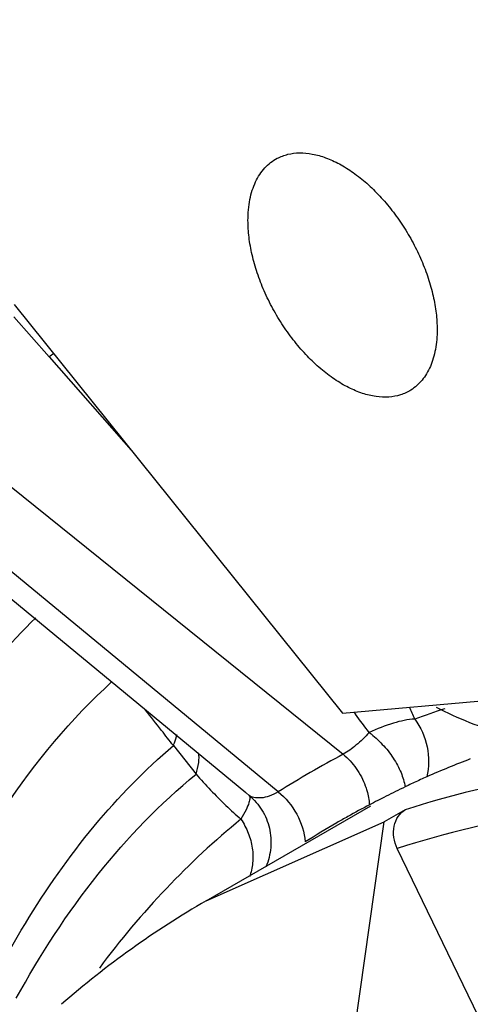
# Model space of a CAD drawing. Header units: inches. Extents: x 0 to 34, y 0 to 22.
# Tile 125 of 164: x 26.402 to 26.629, y 14.988 to 15.485. Entities that reach past the tile are written whole.
import ezdxf

# ---------------------------------------------------------------- set-up
doc = ezdxf.new("R2010")
doc.units = ezdxf.units.IN
doc.header["$LTSCALE"] = 1.87
doc.header["$MEASUREMENT"] = 0
doc.layers.get('0').update_dxf_attribs({"linetype": 'CONTINUOUS'})
doc.layers.add('3_ALL_AXES', color=7, linetype='CONTINUOUS')
doc.layers.add('7_ALL_FEATURES', color=7, linetype='CONTINUOUS')

msp = doc.modelspace()

# ---------------------------------------------------------------- linework, layer by layer
at = {"color": 7, "linetype": 'Continuous'}
for p, q in [((26.3984735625, 15.3350181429), (26.4163178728, 15.3147321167)), ((26.2999443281, 15.3272876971), (26.5647458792, 15.1143491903)), ((26.4163178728, 15.3147321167), (26.4589663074, 15.2663033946)), ((26.5157159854, 15.0948075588), (26.2570012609, 15.3081503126)), ((26.5318843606, 15.0953760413), (26.2709513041, 15.3105480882)), ((26.5701307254, 15.1355767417), (26.5709168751, 15.1345543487)), ((26.4790553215, 15.1186640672), (26.4904964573, 15.1043344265)), ((26.5157340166, 15.0947926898), (26.5173802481, 15.0934415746))]:
    msp.add_line(p, q, dxfattribs=at)
for centre, radius, start, end in [((26.5913987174, 15.0610444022), 0.3082381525, 124.0777455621, 124.6112325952), ((26.2718949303, 14.9876404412), 0.3592998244, 23.6970364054, 24.7505918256), ((25.2259249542, 14.1561416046), 1.5801089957, 37.8800938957, 38.3536380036), ((26.1219916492, 14.7897963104), 0.5660317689, 36.3398899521, 37.5229351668), ((26.752094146, 14.7178654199), 0.4409115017, 107.9689897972, 110.0544565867), ((24.2221957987, 13.3754798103), 2.8516848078, 37.6822745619, 37.8775545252), ((26.9010974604, 14.493843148), 0.7058046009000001, 118.460355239, 121.5410634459), ((26.7870455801, 14.6937658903), 0.4470622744, 110.7124734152, 113.7482075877), ((26.6785818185, 15.2684389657), 0.2496125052, 221.1047084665, 226.1319562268), ((26.7685588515, 14.7425895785), 0.3949606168, 115.6525370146, 115.9052662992), ((26.7483845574, 14.7847366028), 0.3482340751, 114.5395901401, 115.6624319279), ((26.7183168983, 14.8502224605), 0.2761755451, 113.768718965, 114.5076261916), ((26.8499106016, 14.5702111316), 0.5855443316, 116.7477513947, 117.6649124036), ((26.9026470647, 14.46594322), 0.7023899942, 115.8850537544, 116.7613179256), ((26.6699669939, 15.2596465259), 0.2373036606, 226.1603484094, 228.6404811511), ((26.7928883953, 14.679091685), 0.4626358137, 117.6710914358, 119.2210998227), ((26.7897851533, 14.6845393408), 0.4563660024, 119.9980451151, 122.3451044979), ((26.7914241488, 14.681725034), 0.4596227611, 119.2220523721, 119.9995870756)]:
    msp.add_arc(centre, radius, start, end, dxfattribs=at)
for points, knots in [([(26.7977430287, 15.2603956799), (26.7977430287, 15.2721904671), (26.796127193, 15.296558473), (26.7895067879, 15.3335525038), (26.7787332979, 15.3714596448), (26.7590310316, 15.4224189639), (26.7324412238, 15.4711761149), (26.7001122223, 15.5157873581), (26.6737010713, 15.5461454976), (26.6456548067, 15.5728086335), (26.616564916, 15.5952030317), (26.5870488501, 15.6128504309), (26.5577120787, 15.6253633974), (26.5291444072, 15.632438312), (26.5019194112, 15.6338516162), (26.4766579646, 15.629451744), (26.4614795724, 15.6225705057), (26.4546193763, 15.618310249)], [0, 0, 0, 0, 0.0625546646, 0.1291518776, 0.1989873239, 0.2712170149, 0.4186254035, 0.4917893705, 0.5631413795, 0.6317197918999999, 0.6966969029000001, 0.7574507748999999, 0.8136301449, 0.8652411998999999, 0.9127550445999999, 0.9571714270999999, 1, 1, 1, 1]), ([(26.2448951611, 14.6698683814), (26.2457417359, 14.6976869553), (26.2488459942, 14.7519978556), (26.2581321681, 14.8310125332), (26.2719382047, 14.9051679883), (26.2902539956, 14.9738710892), (26.3131205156, 15.036597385), (26.348239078, 15.1089735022), (26.3828925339, 15.1569929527), (26.4096662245, 15.1832033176)], [0, 0, 0, 0, 0.1515794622, 0.2960895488, 0.4330288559, 0.5620320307, 0.6829483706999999, 0.7959393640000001, 1, 1, 1, 1]), ([(26.2973422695, 14.8138515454), (26.3029811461, 14.8495924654), (26.3138320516, 14.9016362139), (26.3345397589, 14.9675712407), (26.3670859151, 15.0499409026), (26.4067489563, 15.1133225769), (26.4480927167, 15.1509562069)], [0, 0, 0, 0, 0.2896461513, 0.4244339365, 0.5524624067, 1, 1, 1, 1]), ([(26.6116352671, 15.1380253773), (26.6226845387, 15.1325042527), (26.6446019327, 15.1235675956), (26.6779376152, 15.1170917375), (26.7044600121, 15.1184128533), (26.7236276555, 15.12363644), (26.7324674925, 15.1275344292), (26.7366688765, 15.1297832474)], [0, 0, 0, 0, 0.2850606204, 0.5429263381, 0.7780542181, 0.8900232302, 1, 1, 1, 1]), ([(26.60089931, 15.1320444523), (26.5972631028, 15.1318511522), (26.5893325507, 15.1301565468), (26.5818797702, 15.1271241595), (26.5779389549, 15.1252124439)], [0, 0, 0, 0, 0.4539548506, 1, 1, 1, 1]), ([(26.6008991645, 15.1320444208), (26.6039178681, 15.1279168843), (26.6081617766, 15.1183519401), (26.6081671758, 15.1078531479), (26.6070055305, 15.1029727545)], [0, 0, 0, 0, 0.5047818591, 1, 1, 1, 1]), ([(26.4790553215, 15.1186640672), (26.4792636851, 15.1191571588), (26.4799847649, 15.1209708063), (26.4805483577, 15.122854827), (26.4807975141, 15.1242499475)], [0, 0, 0, 0, 0.2741651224, 1, 1, 1, 1]), ([(26.5779392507, 15.1252120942), (26.5757632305, 15.1230214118), (26.5717316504, 15.1189757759), (26.5670788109, 15.115554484), (26.5647458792, 15.1143491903)], [0, 0, 0, 0, 0.5404166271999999, 1, 1, 1, 1]), ([(26.5779392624, 15.1252121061), (26.5802956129, 15.1234380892), (26.584694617, 15.1194709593), (26.5901320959, 15.1126679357), (26.5940799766, 15.105422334), (26.5956330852, 15.1003267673), (26.5960112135, 15.0978657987)], [0, 0, 0, 0, 0.2643192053, 0.5279473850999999, 0.7768720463, 1, 1, 1, 1]), ([(26.3505660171, 14.9072889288), (26.3574882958, 14.9292048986), (26.37296449, 14.9709602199), (26.4024240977, 15.0285327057), (26.4372266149, 15.0782460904), (26.4646152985, 15.1063772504), (26.4790553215, 15.1186640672)], [0, 0, 0, 0, 0.2753824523, 0.532346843, 0.7728236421, 1, 1, 1, 1]), ([(26.4904964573, 15.1043344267), (26.4911203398, 15.1062286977), (26.4920157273, 15.1097641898), (26.4920896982, 15.1134542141), (26.4918135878, 15.1150657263)], [0, 0, 0, 0, 0.5495087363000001, 1, 1, 1, 1]), ([(26.5647458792, 15.1143491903), (26.5672548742, 15.1122656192), (26.5717360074, 15.1073390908), (26.5748088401, 15.1014377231), (26.5759424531, 15.0983276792)], [0, 0, 0, 0, 0.4962819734, 1, 1, 1, 1]), ([(26.39978327, 14.9912080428), (26.411765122, 15.0131818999), (26.4383607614, 15.0541235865), (26.4723629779, 15.089344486), (26.4904964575, 15.1043344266)], [0, 0, 0, 0, 0.51545919, 1, 1, 1, 1]), ([(26.5759424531, 15.0983276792), (26.5762250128, 15.0975524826), (26.5772378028, 15.0944609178), (26.577848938, 15.0912348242), (26.5780425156, 15.088814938)], [0, 0, 0, 0, 0.2536620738, 1, 1, 1, 1]), ([(26.5173798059, 15.0934418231), (26.5175007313, 15.0933156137), (26.5176705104, 15.0929046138), (26.5177096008, 15.0917109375), (26.5174551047, 15.0907091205), (26.5172292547, 15.0899758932)], [0, 0, 0, 0, 0.1469815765, 0.3548415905, 1, 1, 1, 1]), ([(26.5173798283, 15.0934418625), (26.5198841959, 15.0913785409), (26.52425449, 15.0863709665), (26.5280387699, 15.0771550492), (26.5287307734, 15.0671506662), (26.5270700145, 15.0606288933), (26.5257679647, 15.0575817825)], [0, 0, 0, 0, 0.2475266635, 0.4964434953, 0.7472269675, 1, 1, 1, 1]), ([(26.5318843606, 15.0953760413), (26.5304898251, 15.0944781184), (26.5277089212, 15.0930630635), (26.5235070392, 15.0921553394), (26.5203955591, 15.092288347), (26.5184485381, 15.0928404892), (26.5176824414, 15.0932209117), (26.5173802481, 15.0934415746)], [0, 0, 0, 0, 0.3251295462, 0.604393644, 0.8343941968, 0.9266507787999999, 1, 1, 1, 1]), ([(26.5318843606, 15.0953760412), (26.5357250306, 15.0923091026), (26.5421473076, 15.0845572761), (26.5451807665, 15.0749424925), (26.5456213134, 15.070096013)], [0, 0, 0, 0, 0.5024792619, 1, 1, 1, 1]), ([(26.5172292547, 15.0899758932), (26.5168397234, 15.0887112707), (26.5155975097, 15.0858243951), (26.5140847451, 15.0830834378), (26.513160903, 15.0815317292)], [0, 0, 0, 0, 0.422879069, 1, 1, 1, 1]), ([(26.5131610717, 15.0815315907), (26.4999070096, 15.0707334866), (26.4744646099, 15.0471347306), (26.4521725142, 15.0205489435), (26.4417448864, 15.006493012)], [0, 0, 0, 0, 0.4941371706, 1, 1, 1, 1]), ([(26.5131610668, 15.0815315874), (26.5146399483, 15.079338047), (26.5171050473, 15.0746572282), (26.5191623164, 15.0671241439), (26.5194019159, 15.0595523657), (26.5182910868, 15.0547029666), (26.5174351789, 15.0524571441)], [0, 0, 0, 0, 0.2606806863, 0.5165291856, 0.7631766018, 1, 1, 1, 1])]:
    msp.add_open_spline(points, degree=3, knots=knots, dxfattribs=at)
at = {"layer": '3_ALL_AXES', "color": 7, "linetype": 'Continuous'}
msp.add_line((26.4956173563, 15.0404076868), (26.5787020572, 15.0883763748), dxfattribs=at)
for points, knots in [([(26.5314575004, 15.4149119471), (26.5322982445, 15.4153555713), (26.5340498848, 15.4161423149), (26.5377982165, 15.417292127), (26.542921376, 15.4178826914), (26.5494049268, 15.4172399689), (26.5561734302, 15.415300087), (26.5630926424, 15.4121157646), (26.5700280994, 15.4077588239), (26.5768405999, 15.4023207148), (26.5833910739, 15.3959146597), (26.5895441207, 15.3886741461), (26.5951715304, 15.3807503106), (26.6001555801, 15.3723089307), (26.6043918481, 15.3635266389), (26.6077911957, 15.3545876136), (26.6102839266, 15.3456774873), (26.6118157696, 15.3369837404), (26.6121881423, 15.3312584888), (26.6121881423, 15.3284853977)], [0, 0, 0, 0, 0.021313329, 0.0429155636, 0.08771840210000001, 0.1358324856, 0.1880971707, 0.2448598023, 0.3060543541, 0.3712906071, 0.4399322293, 0.5111636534, 0.5840471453, 0.6575711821, 0.7306962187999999, 0.8024014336, 0.8717193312, 0.9378251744, 1, 1, 1, 1]), ([(26.5167283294, 15.3835978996), (26.5167283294, 15.3854031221), (26.5168781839, 15.3889212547), (26.5175898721, 15.3940097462), (26.5187802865, 15.3987194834), (26.5204383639, 15.40300154), (26.5225510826, 15.4068125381), (26.5251011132, 15.4101111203), (26.5280632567, 15.4128571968), (26.5302975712, 15.4142999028), (26.5314575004, 15.4149119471)], [0, 0, 0, 0, 0.1490017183, 0.2901741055, 0.4233781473, 0.5490781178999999, 0.6681351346, 0.7817993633, 0.8917497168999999, 1, 1, 1, 1]), ([(26.5989458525, 15.2980298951), (26.5973087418, 15.2969994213), (26.5936838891, 15.2953303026), (26.5876419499, 15.2942455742), (26.58112554, 15.2945567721), (26.5742846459, 15.2962282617), (26.567256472, 15.2992047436), (26.5601830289, 15.3034151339), (26.5532102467, 15.3087667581), (26.5464852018, 15.3151439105), (26.5401518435, 15.3224089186), (26.5343469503, 15.3304045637), (26.5291965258, 15.3389573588), (26.5248124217, 15.3478815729), (26.5212903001, 15.3569830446), (26.5187052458, 15.3660656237), (26.5171154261, 15.3749311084), (26.5167283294, 15.3807707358), (26.5167283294, 15.3835978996)], [0, 0, 0, 0, 0.0428278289, 0.08720710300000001, 0.1346633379, 0.1862108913, 0.2423285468, 0.3030335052, 0.3679780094, 0.4365379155, 0.5078879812, 0.5810639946, 0.6550163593, 0.7286599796, 0.8009258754, 0.870798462, 0.9374071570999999, 1, 1, 1, 1]), ([(26.6121881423, 15.3284853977), (26.6121881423, 15.3251550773), (26.6118092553, 15.3202643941), (26.6103509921, 15.3141005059), (26.6088661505, 15.3099736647), (26.6069723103, 15.3062610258), (26.6046845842, 15.3029962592), (26.6020211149, 15.3002150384), (26.5999994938, 15.2986931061), (26.5989458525, 15.2980298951)], [0, 0, 0, 0, 0.2885600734, 0.4218287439, 0.5479563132, 0.6676411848, 0.7819066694, 0.8921258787, 1, 1, 1, 1])]:
    msp.add_open_spline(points, degree=3, knots=knots, dxfattribs=at)
at = {"layer": '7_ALL_FEATURES', "color": 7, "linetype": 'Continuous'}
for p, q in [((26.398729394, 15.3412368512), (26.5644582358, 15.1350692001)), ((26.5644582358, 15.1350692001), (26.7301870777, 15.1498739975)), ((26.5961172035, 15.0863470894), (26.585510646, 15.0802234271)), ((26.4956173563, 15.0404076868), (26.585510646, 15.0802234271)), ((26.5324218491, 14.7066410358), (26.585510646, 15.0802234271)), ((26.7013905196, 14.8409383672), (26.59201436, 15.0667936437))]:
    msp.add_line(p, q, dxfattribs=at)
msp.add_arc((26.7276631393, 14.6389664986), 0.4636812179, 120.0292790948, 131.1355713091, dxfattribs=at)
for points, knots in [([(27.2342616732, 14.9540526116), (27.2063969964, 14.9714831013), (27.1506726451, 15.0036332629), (27.0655371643, 15.0440996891), (26.9813310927, 15.0754244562), (26.8986911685, 15.0973514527), (26.8182378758, 15.1096909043), (26.7405696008, 15.1123075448), (26.6663189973, 15.1051334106), (26.6188660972, 15.0936817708), (26.5961172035, 15.0863470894)], [0, 0, 0, 0, 0.1467323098, 0.2868860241, 0.4203589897, 0.5472605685, 0.6679304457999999, 0.7829703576, 0.893292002, 1, 1, 1, 1]), ([(27.2866196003, 14.89385517), (27.2566287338, 14.9149187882), (27.1964977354, 14.9539400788), (27.104109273, 15.003638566), (27.0123829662, 15.0427323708), (26.9221422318, 15.0708435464), (26.8341915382, 15.0876833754), (26.7493076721, 15.0930474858), (26.6683091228, 15.0868140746), (26.6166605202, 15.0747409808), (26.59201436, 15.0667936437)], [0, 0, 0, 0, 0.148434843, 0.2899816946, 0.4243917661, 0.5516633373, 0.6720753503, 0.7862297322, 0.8951165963, 1, 1, 1, 1]), ([(26.59201436, 15.0667936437), (26.5911641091, 15.0685493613), (26.5900327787, 15.0723050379), (26.5901762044, 15.0780163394), (26.5921615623, 15.0830631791), (26.5947021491, 15.0855301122), (26.5961172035, 15.0863470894)], [0, 0, 0, 0, 0.2691435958, 0.5307131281, 0.774564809, 1, 1, 1, 1])]:
    msp.add_open_spline(points, degree=3, knots=knots, dxfattribs=at)

doc.saveas('drawing.dxf')
